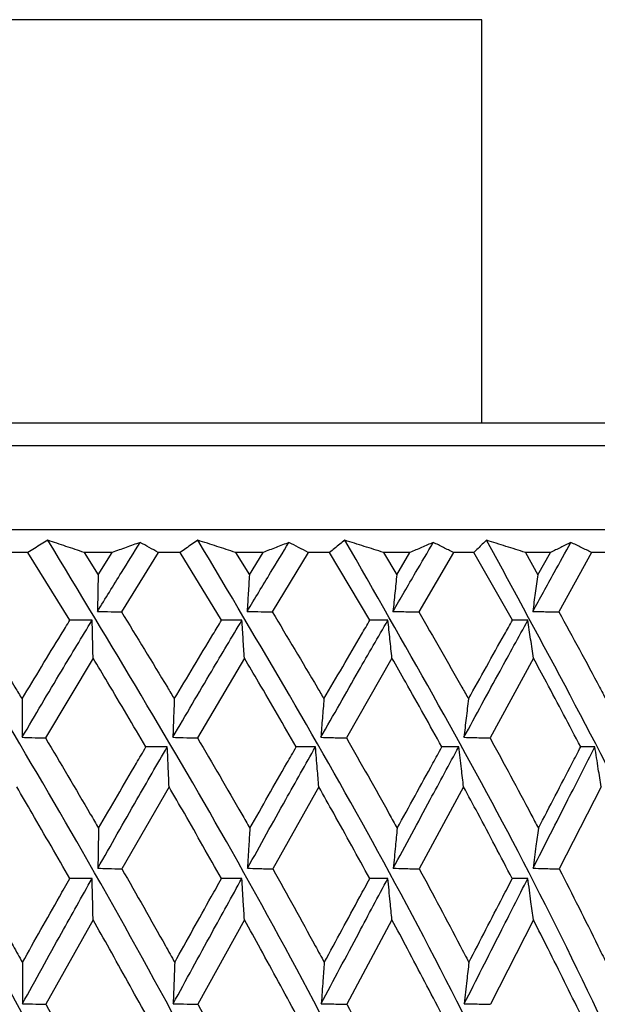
# Model space of a CAD drawing. Header units: millimetres. Extents: x 68 to 95, y 77 to 193.
# Tile 15 of 23: x 75.212 to 75.96, y 99.401 to 100.676. Entities that reach past the tile are written whole.
import ezdxf

# ---------------------------------------------------------------- set-up
doc = ezdxf.new("R2010")
doc.units = ezdxf.units.MM

msp = doc.modelspace()

# ---------------------------------------------------------------- linework, layer by layer
at = {"color": 1, "linetype": 'Continuous', "lineweight": 25}
msp.add_line((75.81049, 100.67613), (74.80933, 100.67613), dxfattribs=at)
at = {"color": 7, "linetype": 'Continuous', "lineweight": 25}
for p, q in [((75.81049, 100.15413), (75.81049, 100.67613)), ((73.73049, 100.15413), (76.65366, 100.15413)), ((76.69299, 100.12413), (75.11806, 100.12413)), ((73.65549, 100.01613), (76.72857, 100.01613)), ((75.22269, 99.98613), (75.19412, 99.98613)), ((75.27719, 99.89849), (75.22269, 99.98613)), ((75.33177, 99.98613), (75.29564, 99.98613)), ((75.29564, 99.98613), (75.31376, 99.95743)), ((75.31376, 99.95743), (75.33177, 99.98613)), ((75.39151, 99.98613), (75.34381, 99.90925)), ((75.41982, 99.98613), (75.39151, 99.98613)), ((75.47364, 99.89849), (75.41982, 99.98613)), ((75.52731, 99.98613), (75.49181, 99.98613)), ((75.49181, 99.98613), (75.50963, 99.95743)), ((75.50963, 99.95743), (75.52731, 99.98613)), ((75.58577, 99.98613), (75.53912, 99.90925)), ((75.61337, 99.98613), (75.58577, 99.98613)), ((75.66567, 99.89849), (75.61337, 99.98613)), ((75.71757, 99.98613), (75.68327, 99.98613)), ((75.68327, 99.98613), (75.7005, 99.95743)), ((75.7005, 99.95743), (75.71757, 99.98613)), ((75.77383, 99.98613), (75.72896, 99.90925)), ((75.80029, 99.98613), (75.77383, 99.98613)), ((75.85024, 99.89849), (75.80029, 99.98613)), ((75.89956, 99.98613), (75.867, 99.98613)), ((75.867, 99.98613), (75.88337, 99.95743)), ((75.88337, 99.95743), (75.89956, 99.98613)), ((75.95274, 99.98613), (75.91035, 99.90925)), ((75.97764, 99.98613), (75.95274, 99.98613)), ((75.30721, 99.8492), (75.24548, 99.74604)), ((75.50319, 99.8492), (75.44236, 99.74604)), ((75.69427, 99.8492), (75.6353, 99.74604)), ((75.87746, 99.8492), (75.82127, 99.74604)), ((75.40559, 99.68279), (75.34453, 99.57642)), ((75.5995, 99.68279), (75.53982, 99.57642)), ((75.78701, 99.68279), (75.72964, 99.57642)), ((75.96515, 99.68279), (75.911, 99.57642)), ((75.30718, 99.51052), (75.24592, 99.40107)), ((75.50316, 99.51052), (75.44279, 99.40107)), ((75.69425, 99.51052), (75.63573, 99.40107)), ((75.87743, 99.51052), (75.82167, 99.40107))]:
    msp.add_line(p, q, dxfattribs=at)
for points, knots in [([(75.37342, 97.92994), (75.30581, 98.06679), (75.17026, 98.34114), (74.96592, 98.74967), (74.75341, 99.17032), (74.53913, 99.58978), (74.39407, 99.86832), (74.32444, 100.00202)], [0, 0, 0, 0, 0.1951366, 0.3912104, 0.5836382, 0.8001463, 1, 1, 1, 1]), ([(75.56554, 97.92994), (75.49911, 98.06679), (75.36594, 98.34114), (75.161, 98.74967), (74.94441, 99.17032), (74.72218, 99.58978), (74.56731, 99.86832), (74.49297, 100.00202)], [0, 0, 0, 0, 0.1951366, 0.3912104, 0.5836381, 0.8001462, 1, 1, 1, 1]), ([(75.75179, 97.92994), (75.68759, 98.06679), (75.55889, 98.34114), (75.35658, 98.74967), (75.13934, 99.17032), (74.91265, 99.58978), (74.75041, 99.86832), (74.67254, 100.00202)], [0, 0, 0, 0, 0.1951366, 0.3912104, 0.5836382, 0.8001463, 1, 1, 1, 1]), ([(75.92923, 97.92994), (75.86827, 98.06679), (75.74607, 98.34114), (75.54959, 98.74967), (75.33512, 99.17032), (75.10755, 99.58978), (74.9405, 99.86832), (74.86031, 100.00202)], [0, 0, 0, 0, 0.1951366, 0.3912104, 0.5836382, 0.8001463, 1, 1, 1, 1]), ([(76.09505, 97.92994), (76.0383, 98.06679), (75.92452, 98.34114), (75.73697, 98.74967), (75.52865, 99.17032), (75.30379, 99.58978), (75.13456, 99.86832), (75.05333, 100.00202)], [0, 0, 0, 0, 0.1951365, 0.3912104, 0.5836382, 0.8001463, 1, 1, 1, 1]), ([(75.24856, 100.00202), (75.24566, 100.00029), (75.23986, 99.99681), (75.23123, 99.99152), (75.22554, 99.98793), (75.22269, 99.98613)], [0, 0, 0, 0, 0.3326028, 0.6662493, 1, 1, 1, 1]), ([(75.29564, 99.98613), (75.28779, 99.98881), (75.27208, 99.99417), (75.2564, 99.9994), (75.24856, 100.00202)], [0, 0, 0, 0, 0.4999907, 1, 1, 1, 1]), ([(76.24665, 97.92994), (76.195, 98.06679), (76.09144, 98.34114), (75.91577, 98.74967), (75.71689, 99.17032), (75.49829, 99.58978), (75.32955, 99.86832), (75.24856, 100.00202)], [0, 0, 0, 0, 0.1951366, 0.3912104, 0.5836382, 0.8001463, 1, 1, 1, 1]), ([(75.31284, 99.90976), (75.32315, 99.92659), (75.34147, 99.95648), (75.36, 99.98619), (75.3681, 99.99917)], [0, 0, 0, 0, 0.5631979, 1, 1, 1, 1]), ([(75.3681, 99.99917), (75.36206, 99.99702), (75.34996, 99.99271), (75.33783, 99.98832), (75.33177, 99.98613)], [0, 0, 0, 0, 0.5000054, 1, 1, 1, 1]), ([(75.39151, 99.98613), (75.38763, 99.98833), (75.37988, 99.99273), (75.37203, 99.99702), (75.3681, 99.99917)], [0, 0, 0, 0, 0.4999848, 1, 1, 1, 1]), ([(75.44291, 100.00202), (75.44032, 100.00029), (75.43513, 99.99681), (75.42743, 99.99152), (75.42236, 99.98793), (75.41982, 99.98613)], [0, 0, 0, 0, 0.3326041, 0.6662409, 1, 1, 1, 1]), ([(75.49181, 99.98613), (75.48366, 99.98881), (75.46736, 99.99417), (75.45106, 99.9994), (75.44291, 100.00202)], [0, 0, 0, 0, 0.49999, 1, 1, 1, 1]), ([(76.38163, 97.92994), (76.33589, 98.06679), (76.24419, 98.34114), (76.08317, 98.74967), (75.89687, 99.17032), (75.68797, 99.58978), (75.52239, 99.86832), (75.44291, 100.00202)], [0, 0, 0, 0, 0.1951365, 0.3912105, 0.5836382, 0.8001462, 1, 1, 1, 1]), ([(75.50667, 99.90976), (75.51679, 99.92659), (75.53478, 99.95648), (75.55292, 99.98619), (75.56084, 99.99917)], [0, 0, 0, 0, 0.5631979, 1, 1, 1, 1]), ([(75.56084, 99.99917), (75.55527, 99.99702), (75.54411, 99.99271), (75.53291, 99.98832), (75.52731, 99.98613)], [0, 0, 0, 0, 0.5000052, 1, 1, 1, 1]), ([(75.58577, 99.98613), (75.58164, 99.98833), (75.57337, 99.99273), (75.56502, 99.99702), (75.56084, 99.99917)], [0, 0, 0, 0, 0.4999928, 1, 1, 1, 1]), ([(75.63331, 100.00202), (75.63107, 100.00029), (75.62658, 99.99681), (75.61993, 99.99152), (75.61556, 99.98793), (75.61337, 99.98613)], [0, 0, 0, 0, 0.3326118, 0.6662436, 1, 1, 1, 1]), ([(75.68327, 99.98613), (75.67495, 99.98881), (75.65831, 99.99417), (75.64165, 99.9994), (75.63331, 100.00202)], [0, 0, 0, 0, 0.4999896, 1, 1, 1, 1]), ([(76.49787, 97.92994), (76.45876, 98.06679), (76.38037, 98.34114), (76.23653, 98.74967), (76.06574, 99.17032), (75.86984, 99.58978), (75.71003, 99.86832), (75.63331, 100.00202)], [0, 0, 0, 0, 0.1951365, 0.3912104, 0.5836382, 0.8001462, 1, 1, 1, 1]), ([(75.69555, 99.90976), (75.70533, 99.92659), (75.7227, 99.95648), (75.74016, 99.98619), (75.74778, 99.99917)], [0, 0, 0, 0, 0.5631986, 1, 1, 1, 1]), ([(75.74778, 99.99917), (75.74276, 99.99702), (75.73272, 99.99271), (75.72262, 99.98832), (75.71757, 99.98613)], [0, 0, 0, 0, 0.50000746, 1, 1, 1, 1]), ([(75.77383, 99.98613), (75.76951, 99.98833), (75.76087, 99.99273), (75.75214, 99.99702), (75.74778, 99.99917)], [0, 0, 0, 0, 0.4999858, 1, 1, 1, 1]), ([(75.81678, 100.00202), (75.81492, 100.00029), (75.81119, 99.99681), (75.8057, 99.99152), (75.8021, 99.98793), (75.80029, 99.98613)], [0, 0, 0, 0, 0.3326035, 0.6662434, 1, 1, 1, 1]), ([(75.867, 99.98613), (75.85864, 99.98881), (75.84192, 99.99417), (75.82516, 99.9994), (75.81678, 100.00202)], [0, 0, 0, 0, 0.4999896, 1, 1, 1, 1]), ([(76.56223, 98.05785), (76.54011, 98.15204), (76.4857, 98.38373), (76.37318, 98.74966), (76.22093, 99.17032), (76.04102, 99.58978), (75.88951, 99.86832), (75.81678, 100.00202)], [0, 0, 0, 0, 0.1430199, 0.35179, 0.5566778, 0.7872053, 1, 1, 1, 1]), ([(75.87651, 99.90976), (75.88579, 99.92659), (75.90227, 99.95648), (75.91877, 99.98619), (75.92597, 99.99917)], [0, 0, 0, 0, 0.5631978, 1, 1, 1, 1]), ([(75.92597, 99.99917), (75.92159, 99.99702), (75.91282, 99.99271), (75.90398, 99.98832), (75.89956, 99.98613)], [0, 0, 0, 0, 0.5000052, 1, 1, 1, 1]), ([(75.95274, 99.98613), (75.94829, 99.98833), (75.93941, 99.99273), (75.93045, 99.99702), (75.92597, 99.99917)], [0, 0, 0, 0, 0.49998558, 1, 1, 1, 1]), ([(75.31376, 99.95743), (75.3136, 99.94951), (75.31328, 99.93366), (75.31298, 99.91773), (75.31284, 99.90976)], [0, 0, 0, 0, 0.4999106, 1, 1, 1, 1]), ([(75.50963, 99.95743), (75.50912, 99.94951), (75.50811, 99.93366), (75.50715, 99.91773), (75.50667, 99.90976)], [0, 0, 0, 0, 0.4999108, 1, 1, 1, 1]), ([(75.7005, 99.95743), (75.69966, 99.94951), (75.69797, 99.93366), (75.69636, 99.91773), (75.69555, 99.90976)], [0, 0, 0, 0, 0.4999129, 1, 1, 1, 1]), ([(75.88337, 99.95743), (75.8822, 99.94951), (75.87986, 99.93366), (75.87763, 99.91773), (75.87651, 99.90976)], [0, 0, 0, 0, 0.4999142, 1, 1, 1, 1]), ([(75.14613, 99.90925), (75.16619, 99.87677), (75.18934, 99.83928), (75.21213, 99.80158), (75.21518, 99.79654)], [0, 0, 0, 0, 0.866434, 1, 1, 1, 1]), ([(75.31284, 99.90976), (75.3172, 99.90969), (75.32752, 99.90951), (75.33785, 99.90934), (75.34381, 99.90925)], [0, 0, 0, 0, 0.4225556, 1, 1, 1, 1]), ([(75.34381, 99.90925), (75.36377, 99.87677), (75.38679, 99.83928), (75.40937, 99.80158), (75.41238, 99.79654)], [0, 0, 0, 0, 0.86643378, 1, 1, 1, 1]), ([(75.50667, 99.90976), (75.51124, 99.90969), (75.52205, 99.90951), (75.53287, 99.90934), (75.53912, 99.90925)], [0, 0, 0, 0, 0.4225563, 1, 1, 1, 1]), ([(75.53912, 99.90925), (75.55865, 99.87677), (75.58119, 99.83928), (75.60319, 99.80158), (75.60613, 99.79654)], [0, 0, 0, 0, 0.8664335, 1, 1, 1, 1]), ([(75.69555, 99.90976), (75.70026, 99.90969), (75.71139, 99.90951), (75.72253, 99.90934), (75.72896, 99.90925)], [0, 0, 0, 0, 0.4225564, 1, 1, 1, 1]), ([(75.72896, 99.90925), (75.74776, 99.87677), (75.76946, 99.83928), (75.79054, 99.80158), (75.79336, 99.79654)], [0, 0, 0, 0, 0.8664339, 1, 1, 1, 1]), ([(75.87651, 99.90976), (75.88128, 99.90969), (75.89256, 99.90951), (75.90384, 99.90934), (75.91035, 99.90925)], [0, 0, 0, 0, 0.4225544, 1, 1, 1, 1]), ([(75.91035, 99.90925), (75.92813, 99.87677), (75.94864, 99.83928), (75.96847, 99.80158), (75.97112, 99.79654)], [0, 0, 0, 0, 0.8664345, 1, 1, 1, 1]), ([(75.21518, 99.79654), (75.23199, 99.82439), (75.25255, 99.85845), (75.27339, 99.89232), (75.27719, 99.89849)], [0, 0, 0, 0, 0.8176889, 1, 1, 1, 1]), ([(75.21528, 99.74681), (75.23219, 99.77547), (75.26214, 99.82624), (75.29269, 99.8766), (75.30599, 99.89853)], [0, 0, 0, 0, 0.5646159, 1, 1, 1, 1]), ([(75.30599, 99.89853), (75.30255, 99.89853), (75.29295, 99.89852), (75.28335, 99.8985), (75.27719, 99.89849)], [0, 0, 0, 0, 0.3581981, 1, 1, 1, 1]), ([(75.30721, 99.8492), (75.307, 99.85741), (75.30659, 99.87383), (75.30619, 99.8903), (75.30599, 99.89853)], [0, 0, 0, 0, 0.500057, 1, 1, 1, 1]), ([(75.41043, 99.74681), (75.42716, 99.77547), (75.45679, 99.82624), (75.48685, 99.8766), (75.49994, 99.89853)], [0, 0, 0, 0, 0.5646159, 1, 1, 1, 1]), ([(75.41238, 99.79654), (75.42902, 99.82439), (75.44936, 99.85845), (75.4699, 99.89232), (75.47364, 99.89849)], [0, 0, 0, 0, 0.8176885, 1, 1, 1, 1]), ([(75.49994, 99.89853), (75.4968, 99.89853), (75.48803, 99.89852), (75.47927, 99.8985), (75.47364, 99.89849)], [0, 0, 0, 0, 0.3582064, 1, 1, 1, 1]), ([(75.50319, 99.8492), (75.50264, 99.85741), (75.50154, 99.87383), (75.50047, 99.8903), (75.49994, 99.89853)], [0, 0, 0, 0, 0.5000534, 1, 1, 1, 1]), ([(75.60215, 99.74681), (75.61844, 99.77547), (75.64728, 99.82624), (75.67638, 99.8766), (75.68904, 99.89853)], [0, 0, 0, 0, 0.5646153, 1, 1, 1, 1]), ([(75.60613, 99.79654), (75.62232, 99.82439), (75.64212, 99.85845), (75.66204, 99.89232), (75.66567, 99.89849)], [0, 0, 0, 0, 0.8176888, 1, 1, 1, 1]), ([(75.68904, 99.89853), (75.68625, 99.89853), (75.67846, 99.89852), (75.67067, 99.8985), (75.66567, 99.89849)], [0, 0, 0, 0, 0.3582026, 1, 1, 1, 1]), ([(75.69427, 99.8492), (75.69339, 99.85741), (75.69162, 99.87383), (75.6899, 99.8903), (75.68904, 99.89853)], [0, 0, 0, 0, 0.5000542, 1, 1, 1, 1]), ([(75.78742, 99.74681), (75.803, 99.77547), (75.83061, 99.82624), (75.85828, 99.8766), (75.87033, 99.89853)], [0, 0, 0, 0, 0.5646159, 1, 1, 1, 1]), ([(75.79336, 99.79654), (75.80885, 99.82439), (75.8278, 99.85845), (75.84678, 99.89232), (75.85024, 99.89849)], [0, 0, 0, 0, 0.8176886, 1, 1, 1, 1]), ([(75.87033, 99.89853), (75.86793, 99.89853), (75.86124, 99.89852), (75.85454, 99.8985), (75.85024, 99.89849)], [0, 0, 0, 0, 0.3582102, 1, 1, 1, 1]), ([(75.87746, 99.8492), (75.87625, 99.85741), (75.87385, 99.87383), (75.8715, 99.8903), (75.87033, 99.89853)], [0, 0, 0, 0, 0.5000549, 1, 1, 1, 1]), ([(75.37559, 99.73432), (75.3591, 99.7623), (75.33648, 99.80068), (75.31345, 99.83886), (75.30721, 99.8492)], [0, 0, 0, 0, 0.7290725, 1, 1, 1, 1]), ([(75.57021, 99.73432), (75.55408, 99.7623), (75.53195, 99.80068), (75.50932, 99.83886), (75.50319, 99.8492)], [0, 0, 0, 0, 0.7290726, 1, 1, 1, 1]), ([(75.75889, 99.73432), (75.74337, 99.7623), (75.72207, 99.80068), (75.7002, 99.83886), (75.69427, 99.8492)], [0, 0, 0, 0, 0.7290727, 1, 1, 1, 1]), ([(75.93865, 99.73432), (75.92398, 99.7623), (75.90386, 99.80068), (75.88308, 99.83886), (75.87746, 99.8492)], [0, 0, 0, 0, 0.7290732, 1, 1, 1, 1]), ([(75.21518, 99.79654), (75.21519, 99.78828), (75.21523, 99.77174), (75.21526, 99.75512), (75.21528, 99.74681)], [0, 0, 0, 0, 0.4999608, 1, 1, 1, 1]), ([(75.41238, 99.79654), (75.41205, 99.78828), (75.41138, 99.77174), (75.41075, 99.75512), (75.41043, 99.74681)], [0, 0, 0, 0, 0.49996239, 1, 1, 1, 1]), ([(75.60613, 99.79654), (75.60545, 99.78828), (75.60409, 99.77174), (75.6028, 99.75512), (75.60215, 99.74681)], [0, 0, 0, 0, 0.4999597, 1, 1, 1, 1]), ([(75.79336, 99.79654), (75.79234, 99.78828), (75.79032, 99.77174), (75.78838, 99.75512), (75.78742, 99.74681)], [0, 0, 0, 0, 0.4999591, 1, 1, 1, 1]), ([(75.21528, 99.74681), (75.21952, 99.7467), (75.22958, 99.74643), (75.23965, 99.74618), (75.24548, 99.74604)], [0, 0, 0, 0, 0.4205029, 1, 1, 1, 1]), ([(75.24548, 99.74604), (75.26494, 99.7132), (75.28801, 99.67425), (75.31071, 99.63512), (75.31427, 99.62898)], [0, 0, 0, 0, 0.8431466, 1, 1, 1, 1]), ([(75.41043, 99.74681), (75.41491, 99.7467), (75.42555, 99.74643), (75.43619, 99.74618), (75.44236, 99.74604)], [0, 0, 0, 0, 0.4204966, 1, 1, 1, 1]), ([(75.44236, 99.74604), (75.46156, 99.7132), (75.48433, 99.67425), (75.50663, 99.63512), (75.51013, 99.62898)], [0, 0, 0, 0, 0.84314668, 1, 1, 1, 1]), ([(75.60215, 99.74681), (75.6068, 99.7467), (75.61785, 99.74643), (75.6289, 99.74618), (75.6353, 99.74604)], [0, 0, 0, 0, 0.4205004, 1, 1, 1, 1]), ([(75.6353, 99.74604), (75.65394, 99.7132), (75.67605, 99.67425), (75.69761, 99.63512), (75.70099, 99.62898)], [0, 0, 0, 0, 0.8431468, 1, 1, 1, 1]), ([(75.78742, 99.74681), (75.79216, 99.7467), (75.80345, 99.74643), (75.81473, 99.74618), (75.82127, 99.74604)], [0, 0, 0, 0, 0.4204998, 1, 1, 1, 1]), ([(75.82127, 99.74604), (75.83906, 99.7132), (75.86015, 99.67425), (75.88062, 99.63512), (75.88383, 99.62898)], [0, 0, 0, 0, 0.8431466, 1, 1, 1, 1]), ([(75.31335, 99.57728), (75.33015, 99.60694), (75.35993, 99.65952), (75.39014, 99.71178), (75.40332, 99.73457)], [0, 0, 0, 0, 0.5638808, 1, 1, 1, 1]), ([(75.31427, 99.62898), (75.33055, 99.65711), (75.3509, 99.69229), (75.37147, 99.7273), (75.37559, 99.73432)], [0, 0, 0, 0, 0.7997153, 1, 1, 1, 1]), ([(75.40332, 99.73457), (75.40003, 99.73454), (75.39078, 99.73444), (75.38154, 99.73437), (75.37559, 99.73432)], [0, 0, 0, 0, 0.3564418, 1, 1, 1, 1]), ([(75.40559, 99.68279), (75.40524, 99.69053), (75.40448, 99.70776), (75.40373, 99.72505), (75.40332, 99.73457)], [0, 0, 0, 0, 0.4491121, 1, 1, 1, 1]), ([(75.50716, 99.57728), (75.52364, 99.60694), (75.55287, 99.65952), (75.58236, 99.71178), (75.59522, 99.73457)], [0, 0, 0, 0, 0.5638808, 1, 1, 1, 1]), ([(75.51013, 99.62898), (75.52611, 99.65711), (75.54608, 99.69229), (75.56619, 99.7273), (75.57021, 99.73432)], [0, 0, 0, 0, 0.7997155, 1, 1, 1, 1]), ([(75.59522, 99.73457), (75.59225, 99.73454), (75.58391, 99.73444), (75.57558, 99.73437), (75.57021, 99.73432)], [0, 0, 0, 0, 0.3564482, 1, 1, 1, 1]), ([(75.5995, 99.68279), (75.59885, 99.69053), (75.5974, 99.70776), (75.59599, 99.72505), (75.59522, 99.73457)], [0, 0, 0, 0, 0.4491126, 1, 1, 1, 1]), ([(75.69601, 99.57728), (75.71192, 99.60694), (75.74014, 99.65952), (75.76843, 99.71178), (75.78077, 99.73457)], [0, 0, 0, 0, 0.5638805, 1, 1, 1, 1]), ([(75.70099, 99.62898), (75.71641, 99.65711), (75.73569, 99.69229), (75.75502, 99.7273), (75.75889, 99.73432)], [0, 0, 0, 0, 0.799715, 1, 1, 1, 1]), ([(75.78077, 99.73457), (75.77817, 99.73454), (75.77088, 99.73444), (75.76359, 99.73437), (75.75889, 99.73432)], [0, 0, 0, 0, 0.3564465, 1, 1, 1, 1]), ([(75.78701, 99.68279), (75.78606, 99.69053), (75.78395, 99.70776), (75.7819, 99.72505), (75.78077, 99.73457)], [0, 0, 0, 0, 0.4491098, 1, 1, 1, 1]), ([(75.87693, 99.57728), (75.89202, 99.60694), (75.91877, 99.65952), (75.94543, 99.71178), (75.95706, 99.73457)], [0, 0, 0, 0, 0.563881, 1, 1, 1, 1]), ([(75.88383, 99.62898), (75.89846, 99.65711), (75.91674, 99.69229), (75.93499, 99.7273), (75.93865, 99.73432)], [0, 0, 0, 0, 0.7997158, 1, 1, 1, 1]), ([(75.95706, 99.73457), (75.95487, 99.73454), (75.94874, 99.73444), (75.9426, 99.73437), (75.93865, 99.73432)], [0, 0, 0, 0, 0.3564361, 1, 1, 1, 1]), ([(75.96515, 99.68279), (75.96392, 99.69053), (75.96118, 99.70776), (75.95852, 99.72505), (75.95706, 99.73457)], [0, 0, 0, 0, 0.4491118, 1, 1, 1, 1]), ([(75.27695, 99.56382), (75.26079, 99.59205), (75.23805, 99.63177), (75.21499, 99.67133), (75.20832, 99.68279)], [0, 0, 0, 0, 0.7104278, 1, 1, 1, 1]), ([(75.4734, 99.56382), (75.45747, 99.59205), (75.43503, 99.63177), (75.4122, 99.67133), (75.40559, 99.68279)], [0, 0, 0, 0, 0.71042783, 1, 1, 1, 1]), ([(75.66544, 99.56382), (75.64997, 99.59205), (75.6282, 99.63177), (75.60595, 99.67133), (75.5995, 99.68279)], [0, 0, 0, 0, 0.710428, 1, 1, 1, 1]), ([(75.85002, 99.56382), (75.83527, 99.59205), (75.81451, 99.63177), (75.79318, 99.67133), (75.78701, 99.68279)], [0, 0, 0, 0, 0.7104275, 1, 1, 1, 1]), ([(75.31427, 99.62898), (75.31413, 99.62125), (75.31381, 99.60406), (75.31352, 99.58679), (75.31335, 99.57728)], [0, 0, 0, 0, 0.4497315, 1, 1, 1, 1]), ([(75.51013, 99.62898), (75.50967, 99.62125), (75.50866, 99.60406), (75.50769, 99.58679), (75.50716, 99.57728)], [0, 0, 0, 0, 0.4497303, 1, 1, 1, 1]), ([(75.70099, 99.62898), (75.70022, 99.62125), (75.69852, 99.60406), (75.6969, 99.58679), (75.69601, 99.57728)], [0, 0, 0, 0, 0.4497305, 1, 1, 1, 1]), ([(75.88383, 99.62898), (75.88277, 99.62125), (75.88041, 99.60406), (75.87817, 99.58679), (75.87693, 99.57728)], [0, 0, 0, 0, 0.44973127, 1, 1, 1, 1]), ([(75.14685, 99.57642), (75.1658, 99.54328), (75.18886, 99.50294), (75.21162, 99.46243), (75.21568, 99.4552)], [0, 0, 0, 0, 0.82152587, 1, 1, 1, 1]), ([(75.31335, 99.57728), (75.31772, 99.57716), (75.32811, 99.57685), (75.3385, 99.57658), (75.34453, 99.57642)], [0, 0, 0, 0, 0.41978993, 1, 1, 1, 1]), ([(75.34453, 99.57642), (75.36338, 99.54328), (75.38631, 99.50294), (75.40886, 99.46243), (75.41288, 99.4552)], [0, 0, 0, 0, 0.8215259, 1, 1, 1, 1]), ([(75.50716, 99.57728), (75.51173, 99.57716), (75.52262, 99.57685), (75.5335, 99.57658), (75.53982, 99.57642)], [0, 0, 0, 0, 0.4197909, 1, 1, 1, 1]), ([(75.53982, 99.57642), (75.55827, 99.54328), (75.58072, 99.50294), (75.60269, 99.46243), (75.60662, 99.4552)], [0, 0, 0, 0, 0.821526, 1, 1, 1, 1]), ([(75.69601, 99.57728), (75.70072, 99.57716), (75.71193, 99.57685), (75.72314, 99.57658), (75.72964, 99.57642)], [0, 0, 0, 0, 0.4197921, 1, 1, 1, 1]), ([(75.72964, 99.57642), (75.7474, 99.54328), (75.76901, 99.50294), (75.79007, 99.46243), (75.79383, 99.4552)], [0, 0, 0, 0, 0.8215266, 1, 1, 1, 1]), ([(75.87693, 99.57728), (75.8817, 99.57716), (75.89305, 99.57685), (75.90441, 99.57658), (75.911, 99.57642)], [0, 0, 0, 0, 0.4197922, 1, 1, 1, 1]), ([(75.911, 99.57642), (75.92778, 99.54328), (75.94822, 99.50294), (75.96802, 99.46243), (75.97156, 99.4552)], [0, 0, 0, 0, 0.8215265, 1, 1, 1, 1]), ([(75.21568, 99.4552), (75.23159, 99.48358), (75.25192, 99.51984), (75.27247, 99.55596), (75.27695, 99.56382)], [0, 0, 0, 0, 0.7824347, 1, 1, 1, 1]), ([(75.2158, 99.40187), (75.2326, 99.43241), (75.26243, 99.48662), (75.29271, 99.54055), (75.30593, 99.56411)], [0, 0, 0, 0, 0.5632428, 1, 1, 1, 1]), ([(75.30593, 99.56411), (75.30249, 99.56407), (75.29283, 99.56397), (75.28317, 99.56388), (75.27695, 99.56382)], [0, 0, 0, 0, 0.355901, 1, 1, 1, 1]), ([(75.30718, 99.51052), (75.307, 99.51828), (75.30657, 99.53612), (75.30616, 99.55401), (75.30593, 99.56411)], [0, 0, 0, 0, 0.4351673, 1, 1, 1, 1]), ([(75.41095, 99.40187), (75.42757, 99.43241), (75.45708, 99.48662), (75.48686, 99.54055), (75.49987, 99.56411)], [0, 0, 0, 0, 0.5632429, 1, 1, 1, 1]), ([(75.41288, 99.4552), (75.42862, 99.48358), (75.44874, 99.51984), (75.469, 99.55596), (75.4734, 99.56382)], [0, 0, 0, 0, 0.7824343, 1, 1, 1, 1]), ([(75.49987, 99.56411), (75.49673, 99.56407), (75.48791, 99.56397), (75.47908, 99.56388), (75.4734, 99.56382)], [0, 0, 0, 0, 0.3559015, 1, 1, 1, 1]), ([(75.50316, 99.51052), (75.50268, 99.51828), (75.50156, 99.53612), (75.50048, 99.55401), (75.49987, 99.56411)], [0, 0, 0, 0, 0.4351694, 1, 1, 1, 1]), ([(75.60266, 99.40187), (75.61884, 99.43241), (75.64755, 99.48662), (75.67637, 99.54055), (75.68896, 99.56411)], [0, 0, 0, 0, 0.563243, 1, 1, 1, 1]), ([(75.60662, 99.4552), (75.62194, 99.48358), (75.64152, 99.51984), (75.66116, 99.55596), (75.66544, 99.56382)], [0, 0, 0, 0, 0.7824344, 1, 1, 1, 1]), ([(75.68896, 99.56411), (75.68617, 99.56407), (75.67833, 99.56397), (75.67049, 99.56388), (75.66544, 99.56382)], [0, 0, 0, 0, 0.3558975, 1, 1, 1, 1]), ([(75.69425, 99.51052), (75.69347, 99.51828), (75.69168, 99.53612), (75.68994, 99.55401), (75.68896, 99.56411)], [0, 0, 0, 0, 0.4351708, 1, 1, 1, 1]), ([(75.78791, 99.40187), (75.80339, 99.43241), (75.83086, 99.48662), (75.85827, 99.54055), (75.87024, 99.56411)], [0, 0, 0, 0, 0.5632429, 1, 1, 1, 1]), ([(75.79383, 99.4552), (75.80849, 99.48358), (75.82723, 99.51984), (75.84595, 99.55596), (75.85002, 99.56382)], [0, 0, 0, 0, 0.78243365, 1, 1, 1, 1]), ([(75.87024, 99.56411), (75.86784, 99.56407), (75.8611, 99.56397), (75.85436, 99.56388), (75.85002, 99.56382)], [0, 0, 0, 0, 0.3559029, 1, 1, 1, 1]), ([(75.87743, 99.51052), (75.87637, 99.51828), (75.87393, 99.53612), (75.87157, 99.55401), (75.87024, 99.56411)], [0, 0, 0, 0, 0.4351684, 1, 1, 1, 1]), ([(75.3757, 99.38769), (75.35996, 99.41611), (75.33726, 99.45711), (75.31425, 99.49798), (75.30718, 99.51052)], [0, 0, 0, 0, 0.69307819, 1, 1, 1, 1]), ([(75.57032, 99.38769), (75.55493, 99.41611), (75.53272, 99.45711), (75.5101, 99.49798), (75.50316, 99.51052)], [0, 0, 0, 0, 0.6930781, 1, 1, 1, 1]), ([(75.759, 99.38769), (75.74419, 99.41611), (75.72282, 99.45711), (75.70096, 99.49798), (75.69425, 99.51052)], [0, 0, 0, 0, 0.693078, 1, 1, 1, 1]), ([(75.93875, 99.38769), (75.92475, 99.41611), (75.90456, 99.45711), (75.8838, 99.49798), (75.87743, 99.51052)], [0, 0, 0, 0, 0.693079, 1, 1, 1, 1]), ([(75.21568, 99.4552), (75.2157, 99.44745), (75.21573, 99.42971), (75.21578, 99.4119), (75.2158, 99.40187)], [0, 0, 0, 0, 0.4372746, 1, 1, 1, 1]), ([(75.41288, 99.4552), (75.41259, 99.44745), (75.41193, 99.42971), (75.4113, 99.4119), (75.41095, 99.40187)], [0, 0, 0, 0, 0.437274, 1, 1, 1, 1]), ([(75.60662, 99.4552), (75.60602, 99.44745), (75.60467, 99.42971), (75.60338, 99.4119), (75.60266, 99.40187)], [0, 0, 0, 0, 0.4372749, 1, 1, 1, 1]), ([(75.79383, 99.4552), (75.79294, 99.44745), (75.79092, 99.42971), (75.78899, 99.4119), (75.78791, 99.40187)], [0, 0, 0, 0, 0.4372756, 1, 1, 1, 1]), ([(75.2158, 99.40187), (75.22004, 99.40176), (75.23008, 99.40148), (75.24012, 99.40122), (75.24592, 99.40107)], [0, 0, 0, 0, 0.4216115, 1, 1, 1, 1]), ([(75.24592, 99.40107), (75.2644, 99.36767), (75.28747, 99.32598), (75.31024, 99.28415), (75.31477, 99.27582)], [0, 0, 0, 0, 0.8009619, 1, 1, 1, 1]), ([(75.41095, 99.40187), (75.41543, 99.40176), (75.42604, 99.40148), (75.43665, 99.40122), (75.44279, 99.40107)], [0, 0, 0, 0, 0.4216099, 1, 1, 1, 1]), ([(75.44279, 99.40107), (75.46103, 99.36767), (75.48379, 99.32598), (75.50616, 99.28415), (75.51061, 99.27582)], [0, 0, 0, 0, 0.8009622, 1, 1, 1, 1]), ([(75.60266, 99.40187), (75.60731, 99.40176), (75.61833, 99.40148), (75.62935, 99.40122), (75.63573, 99.40107)], [0, 0, 0, 0, 0.4216091, 1, 1, 1, 1]), ([(75.63573, 99.40107), (75.65343, 99.36767), (75.67553, 99.32598), (75.69715, 99.28415), (75.70145, 99.27582)], [0, 0, 0, 0, 0.8009618, 1, 1, 1, 1]), ([(75.78791, 99.40187), (75.79265, 99.40176), (75.80391, 99.40148), (75.81516, 99.40122), (75.82167, 99.40107)], [0, 0, 0, 0, 0.4216097, 1, 1, 1, 1])]:
    msp.add_open_spline(points, degree=3, knots=knots, dxfattribs=at)

doc.saveas('drawing.dxf')
